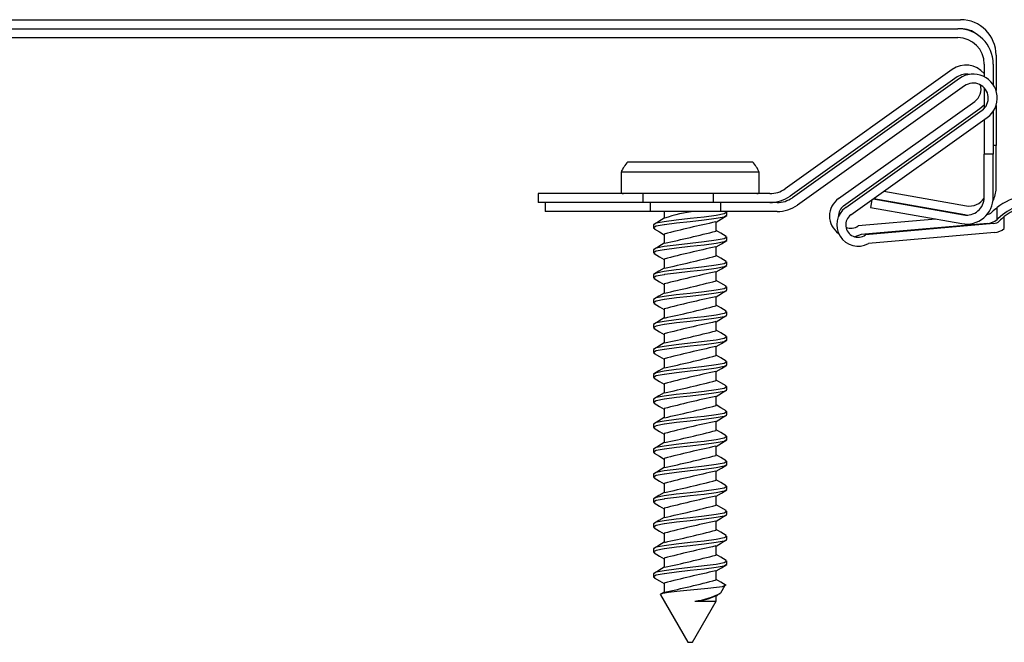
# Model space of a CAD drawing. Header units: inches. Extents: x 0.5 to 19.2, y -4 to 10.7.
# Tile 3 of 13: x 7.3 to 8.4, y -4 to -3.3. Entities that reach past the tile are written whole.
import ezdxf

# ---------------------------------------------------------------- set-up
doc = ezdxf.new("R2010")
doc.units = ezdxf.units.IN
doc.header["$MEASUREMENT"] = 0

msp = doc.modelspace()

# ---------------------------------------------------------------- linework, layer by layer
at = {"color": 7, "linetype": 'Continuous', "lineweight": 25}
for p, q in [((7.15516622, -3.30987118), (8.35004811, -3.30987118)), ((7.15197181, -3.31987118), (8.3468537, -3.31987118)), ((7.15197181, -3.32987118), (8.3468537, -3.32987118)), ((8.37638126, -3.35939874), (8.37638126, -3.37343786)), ((8.38638126, -3.35939874), (8.38638126, -3.38231504)), ((8.38957567, -3.34939874), (8.38957567, -3.38882976)), ((8.34056668, -3.36546508), (8.1542964, -3.49825028)), ((8.34637139, -3.37360789), (8.16010111, -3.50639309)), ((8.34868108, -3.37546508), (8.1624108, -3.50825028)), ((8.35448579, -3.38360789), (8.16821551, -3.51639309)), ((8.37638126, -3.38576327), (8.37638126, -3.40870207)), ((8.21382602, -3.50919166), (8.36579659, -3.40085745)), ((8.21963073, -3.51733447), (8.3716013, -3.40900026)), ((8.22194043, -3.51919166), (8.37391099, -3.41085745)), ((8.3716013, -3.40900026), (8.37638126, -3.4046291)), ((8.38638126, -3.41215029), (8.38638126, -3.45987987)), ((8.38957567, -3.40563557), (8.38957567, -3.44987987)), ((8.22774513, -3.52733447), (8.3797157, -3.41900026)), ((8.37638126, -3.42137726), (8.37638126, -3.45987987)), ((8.38957567, -3.44987987), (8.38638126, -3.44987987)), ((8.38957567, -3.49790268), (8.38957567, -3.44987987)), ((7.97906471, -3.46820486), (8.11787422, -3.46820486)), ((8.38638126, -3.45987987), (8.37638126, -3.45987987)), ((8.37638126, -3.50790268), (8.37638126, -3.45987987)), ((8.38638126, -3.50790268), (8.38638126, -3.45987987)), ((7.97136218, -3.47978071), (7.97136218, -3.50310876)), ((8.12557675, -3.47978071), (7.97136218, -3.47978071)), ((8.12557675, -3.50310876), (8.12557675, -3.47978071)), ((8.26456953, -3.50108371), (8.35647236, -3.51728866)), ((7.87884438, -3.50370486), (7.87884438, -3.51370486)), ((7.99577352, -3.50370486), (7.87884438, -3.50370486)), ((7.97136218, -3.50310876), (8.12557675, -3.50310876)), ((7.99577352, -3.50370486), (7.99577352, -3.51370486)), ((8.07451368, -3.50370486), (7.99577352, -3.50370486)), ((8.07451368, -3.51370486), (8.07451368, -3.50370486)), ((8.13724792, -3.50370486), (8.07451368, -3.50370486)), ((8.25114658, -3.51065244), (8.24964477, -3.5191696)), ((8.25268989, -3.50955227), (8.35327795, -3.52728866)), ((8.25314985, -3.50922438), (8.35473588, -3.52713674)), ((7.88695879, -3.51370486), (7.87884438, -3.51370486)), ((7.88695879, -3.51370486), (7.88695879, -3.52370486)), ((8.00388792, -3.51370486), (7.88695879, -3.51370486)), ((8.00388792, -3.52370486), (7.88695879, -3.52370486)), ((8.00388792, -3.51370486), (8.00388792, -3.52370486)), ((8.08262808, -3.51370486), (8.00388792, -3.51370486)), ((8.08262808, -3.52370486), (8.00388792, -3.52370486)), ((8.01946947, -3.52370486), (8.01946947, -3.53119677)), ((8.08262808, -3.52370486), (8.08262808, -3.51370486)), ((8.14536232, -3.51370486), (8.08262808, -3.51370486)), ((8.14536232, -3.52370486), (8.08262808, -3.52370486)), ((8.24964477, -3.5191696), (8.35154146, -3.53713674)), ((8.39065541, -3.53263525), (8.39065541, -3.51930374)), ((8.08946947, -3.52801042), (8.08946947, -3.5245382)), ((8.32255906, -3.53202636), (8.2358311, -3.53962768)), ((8.35473588, -3.52713674), (8.35812993, -3.52753546)), ((8.39876981, -3.54263525), (8.39876981, -3.52930374)), ((8.00746947, -3.53842709), (8.00746947, -3.54189931)), ((8.07746947, -3.54538777), (8.07746947, -3.53527333)), ((8.37986991, -3.53704165), (8.23911167, -3.54937849)), ((8.3871112, -3.53707984), (8.2439455, -3.54962768)), ((8.01946947, -3.54882751), (8.01946947, -3.55897455)), ((8.08946947, -3.5557882), (8.08946947, -3.55231598)), ((8.23911167, -3.54937849), (8.23224357, -3.55188245)), ((8.38798431, -3.54704165), (8.24722607, -3.55937849)), ((8.00746947, -3.56620486), (8.00746947, -3.56967709)), ((8.07746947, -3.57316555), (8.07746947, -3.56305111)), ((8.01946947, -3.57660529), (8.01946947, -3.58675233)), ((8.08946947, -3.58356598), (8.08946947, -3.58009375)), ((8.00746947, -3.59398264), (8.00746947, -3.59745486)), ((8.07746947, -3.60094333), (8.07746947, -3.59082889)), ((8.01946947, -3.60438307), (8.01946947, -3.6145301)), ((8.08946947, -3.61134375), (8.08946947, -3.60787153)), ((8.00746947, -3.62176042), (8.00746947, -3.62523264)), ((8.07746947, -3.62872111), (8.07746947, -3.61860667)), ((8.01946947, -3.63216084), (8.01946947, -3.64230788)), ((8.08946947, -3.63912153), (8.08946947, -3.63564931)), ((8.00746947, -3.6495382), (8.00746947, -3.65301042)), ((8.07746947, -3.65649888), (8.07746947, -3.64638445)), ((8.01946947, -3.65993862), (8.01946947, -3.67008566)), ((8.08946947, -3.66689931), (8.08946947, -3.66342709)), ((8.00746947, -3.67731598), (8.00746947, -3.6807882)), ((8.07746947, -3.68427666), (8.07746947, -3.67416222)), ((8.01946947, -3.6877164), (8.01946947, -3.69786344)), ((8.08946947, -3.69467709), (8.08946947, -3.69120486)), ((8.00746947, -3.70509375), (8.00746947, -3.70856598)), ((8.07746947, -3.71205444), (8.07746947, -3.70194)), ((8.01946947, -3.71549418), (8.01946947, -3.72564121)), ((8.08946947, -3.72245486), (8.08946947, -3.71898264)), ((8.00746947, -3.73287153), (8.00746947, -3.73634375)), ((8.07746947, -3.73983222), (8.07746947, -3.72971778)), ((8.01946947, -3.74327196), (8.01946947, -3.75341899)), ((8.08946947, -3.75023264), (8.08946947, -3.74676042)), ((8.00746947, -3.76064931), (8.00746947, -3.76412153)), ((8.07746947, -3.76760999), (8.07746947, -3.75749556)), ((8.01946947, -3.77104973), (8.01946947, -3.78119677)), ((8.08946947, -3.77801042), (8.08946947, -3.7745382)), ((8.07746947, -3.79538777), (8.07746947, -3.78527333)), ((8.00746947, -3.78842709), (8.00746947, -3.79189931)), ((8.01946947, -3.79882751), (8.01946947, -3.80897455)), ((8.08946947, -3.8057882), (8.08946947, -3.80231598)), ((8.00746947, -3.81620486), (8.00746947, -3.81967709)), ((8.07746947, -3.82316555), (8.07746947, -3.81305111)), ((8.01946947, -3.82660529), (8.01946947, -3.83675233)), ((8.08946947, -3.83356598), (8.08946947, -3.83009375)), ((8.07746947, -3.85094333), (8.07746947, -3.84082889)), ((8.00746947, -3.84398264), (8.00746947, -3.84745486)), ((8.01946947, -3.85438307), (8.01946947, -3.8645301)), ((8.08946947, -3.86134375), (8.08946947, -3.85787153)), ((8.00746947, -3.87176042), (8.00746947, -3.87523264)), ((8.07746947, -3.87872111), (8.07746947, -3.86860667)), ((8.01946947, -3.88216084), (8.01946947, -3.89230788)), ((8.08946947, -3.88912153), (8.08946947, -3.88564931)), ((8.07746947, -3.90649888), (8.07746947, -3.89638445)), ((8.00746947, -3.8995382), (8.00746947, -3.90301042)), ((8.01946947, -3.90993862), (8.01946947, -3.92008566)), ((8.08946947, -3.91689931), (8.08946947, -3.91342709)), ((8.00746947, -3.92731598), (8.00746947, -3.9307882)), ((8.07746947, -3.93427666), (8.07746947, -3.92416222)), ((8.01946947, -3.9377164), (8.01946947, -3.94786344)), ((8.08277412, -3.94861759), (8.08763058, -3.94020595)), ((8.01541303, -3.95077956), (8.04596947, -4.00370486)), ((8.01955307, -3.94781425), (8.01548434, -3.95020777)), ((8.0773622, -3.95200311), (8.07934298, -3.95083775)), ((8.07746947, -3.95780552), (8.07746947, -3.95194)), ((8.08104494, -3.94983643), (8.08210714, -3.9492115)), ((8.05096947, -4.00370486), (8.07746947, -3.95780552)), ((8.05358941, -3.95780552), (8.07746947, -3.95780552)), ((8.04596947, -4.00370486), (8.05096947, -4.00370486))]:
    msp.add_line(p, q, dxfattribs=at)
at = {"color": 7, "linetype": 'Continuous', "lineweight": 25, "flags": 128}
for points in [[(8.08786479, -3.52363655), (8.08946947, -3.5245382), (8.08628639, -3.52632672), (8.07759285, -3.52794919), (8.06405052, -3.52978531), (8.04846947, -3.53148264), (8.03288841, -3.53317997), (8.01934608, -3.53501609), (8.01065254, -3.53663856), (8.00746947, -3.53842709)], [(8.08904603, -3.52824834), (8.08628639, -3.52979895), (8.07759285, -3.53142142), (8.06405052, -3.53325753), (8.04846947, -3.53495486), (8.03315142, -3.53662044), (8.01974367, -3.53842709), (8.01934608, -3.53848831), (8.01065254, -3.54011078), (8.00746947, -3.54189931), (8.00909792, -3.54281432)], [(8.01955307, -3.53114759), (8.01353002, -3.53469077), (8.00750511, -3.53823408)], [(8.0773622, -3.53533644), (8.08338721, -3.53179173), (8.08941596, -3.52824687)], [(8.00828076, -3.54281574), (8.01439814, -3.54642281), (8.01946947, -3.5494382)], [(8.088682, -3.55141297), (8.08256734, -3.54780753), (8.07746947, -3.54477707)], [(8.08786479, -3.55141433), (8.08946947, -3.55231598), (8.08628639, -3.5541045), (8.07759285, -3.55572697), (8.06405052, -3.55756309), (8.04846947, -3.55926042), (8.03288841, -3.56095775), (8.01934608, -3.56279387), (8.01065254, -3.56441634), (8.00746947, -3.56620486)], [(8.08904603, -3.55602612), (8.08628639, -3.55757672), (8.07759285, -3.55919919), (8.06405052, -3.56103531), (8.04846947, -3.56273264), (8.03315142, -3.56439821), (8.01974367, -3.56620486), (8.01934608, -3.56626609), (8.01065254, -3.56788856), (8.00746947, -3.56967709), (8.00909792, -3.57059209)], [(8.0773622, -3.56311422), (8.08338721, -3.55956951), (8.08941596, -3.55602465)], [(8.01955307, -3.55892536), (8.01353002, -3.56246855), (8.00750511, -3.56601186)], [(8.00828076, -3.57059351), (8.01439814, -3.57420058), (8.01946947, -3.57721598)], [(8.088682, -3.57919075), (8.08256734, -3.57558531), (8.07746947, -3.57255485)], [(8.08786479, -3.57919211), (8.08946947, -3.58009375), (8.08628639, -3.58188228), (8.07759285, -3.58350475), (8.06405052, -3.58534086), (8.04846947, -3.5870382), (8.03288841, -3.58873553), (8.01934608, -3.59057164), (8.01065254, -3.59219411), (8.00746947, -3.59398264)], [(8.08904603, -3.5838039), (8.08628639, -3.5853545), (8.07759285, -3.58697697), (8.06405052, -3.58881309), (8.04846947, -3.59051042), (8.03315142, -3.59217599), (8.01974367, -3.59398264), (8.01934608, -3.59404387), (8.01065254, -3.59566634), (8.00746947, -3.59745486), (8.00909792, -3.59836987)], [(8.01955307, -3.58670314), (8.01353002, -3.59024633), (8.00750511, -3.59378964)], [(8.0773622, -3.590892), (8.08338721, -3.58734728), (8.08941596, -3.58380243)], [(8.00828076, -3.59837129), (8.01439814, -3.60197836), (8.01946947, -3.60499375)], [(8.088682, -3.60696852), (8.08256734, -3.60336308), (8.07746947, -3.60033262)], [(8.08786479, -3.60696989), (8.08946947, -3.60787153), (8.08628639, -3.60966006), (8.07759285, -3.61128253), (8.06405052, -3.61311864), (8.04846947, -3.61481598), (8.03288841, -3.61651331), (8.01934608, -3.61834942), (8.01065254, -3.61997189), (8.00746947, -3.62176042)], [(8.08904603, -3.61158168), (8.08628639, -3.61313228), (8.07759285, -3.61475475), (8.06405052, -3.61659086), (8.04846947, -3.6182882), (8.03315142, -3.61995377), (8.01974367, -3.62176042), (8.01934608, -3.62182164), (8.01065254, -3.62344411), (8.00746947, -3.62523264), (8.00909792, -3.62614765)], [(8.0773622, -3.61866977), (8.08338721, -3.61512506), (8.08941596, -3.6115802)], [(8.01955307, -3.61448092), (8.01353002, -3.61802411), (8.00750511, -3.62156742)], [(8.00828076, -3.62614907), (8.01439814, -3.62975614), (8.01946947, -3.63277153)], [(8.088682, -3.6347463), (8.08256734, -3.63114086), (8.07746947, -3.6281104)], [(8.08786479, -3.63474767), (8.08946947, -3.63564931), (8.08628639, -3.63743784), (8.07759285, -3.63906031), (8.06405052, -3.64089642), (8.04846947, -3.64259375), (8.03288841, -3.64429109), (8.01934608, -3.6461272), (8.01065254, -3.64774967), (8.00746947, -3.6495382)], [(8.08904603, -3.63935945), (8.08628639, -3.64091006), (8.07759285, -3.64253253), (8.06405052, -3.64436864), (8.04846947, -3.64606598), (8.03315142, -3.64773155), (8.01974367, -3.6495382), (8.01934608, -3.64959942), (8.01065254, -3.65122189), (8.00746947, -3.65301042), (8.00909792, -3.65392543)], [(8.01955307, -3.6422587), (8.01353002, -3.64580189), (8.00750511, -3.6493452)], [(8.0773622, -3.64644755), (8.08338721, -3.64290284), (8.08941596, -3.63935798)], [(8.00828076, -3.65392685), (8.01439814, -3.65753392), (8.01946947, -3.66054931)], [(8.088682, -3.66252408), (8.08256734, -3.65891864), (8.07746947, -3.65588818)], [(8.08786479, -3.66252544), (8.08946947, -3.66342709), (8.08628639, -3.66521561), (8.07759285, -3.66683808), (8.06405052, -3.6686742), (8.04846947, -3.67037153), (8.03288841, -3.67206886), (8.01934608, -3.67390498), (8.01065254, -3.67552745), (8.00746947, -3.67731598)], [(8.08904603, -3.66713723), (8.08628639, -3.66868784), (8.07759285, -3.67031031), (8.06405052, -3.67214642), (8.04846947, -3.67384375), (8.03315142, -3.67550933), (8.01974367, -3.67731598), (8.01934608, -3.6773772), (8.01065254, -3.67899967), (8.00746947, -3.6807882), (8.00909792, -3.68170321)], [(8.01955307, -3.67003647), (8.01353002, -3.67357966), (8.00750511, -3.67712297)], [(8.0773622, -3.67422533), (8.08338721, -3.67068062), (8.08941596, -3.66713576)], [(8.00828076, -3.68170463), (8.01439814, -3.68531169), (8.01946947, -3.68832709)], [(8.088682, -3.69030186), (8.08256734, -3.68669642), (8.07746947, -3.68366596)], [(8.08786479, -3.69030322), (8.08946947, -3.69120486), (8.08628639, -3.69299339), (8.07759285, -3.69461586), (8.06405052, -3.69645198), (8.04846947, -3.69814931), (8.03288841, -3.69984664), (8.01934608, -3.70168276), (8.01065254, -3.70330523), (8.00746947, -3.70509375)], [(8.08904603, -3.69491501), (8.08628639, -3.69646561), (8.07759285, -3.69808808), (8.06405052, -3.6999242), (8.04846947, -3.70162153), (8.03315142, -3.7032871), (8.01974367, -3.70509375), (8.01934608, -3.70515498), (8.01065254, -3.70677745), (8.00746947, -3.70856598), (8.00909792, -3.70948098)], [(8.01955307, -3.69781425), (8.01353002, -3.70135744), (8.00750511, -3.70490075)], [(8.0773622, -3.70200311), (8.08338721, -3.69845839), (8.08941596, -3.69491354)], [(8.00828076, -3.7094824), (8.01439814, -3.71308947), (8.01946947, -3.71610487)], [(8.08786479, -3.718081), (8.08946947, -3.71898264), (8.08628639, -3.72077117), (8.07759285, -3.72239364), (8.06405052, -3.72422975), (8.04846947, -3.72592709), (8.03288841, -3.72762442), (8.01934608, -3.72946053), (8.01065254, -3.731083), (8.00746947, -3.73287153)], [(8.088682, -3.71807964), (8.08256734, -3.7144742), (8.07746947, -3.71144373)], [(8.08904603, -3.72269279), (8.08628639, -3.72424339), (8.07759285, -3.72586586), (8.06405052, -3.72770198), (8.04846947, -3.72939931), (8.03315142, -3.73106488), (8.01974367, -3.73287153), (8.01934608, -3.73293276), (8.01065254, -3.73455523), (8.00746947, -3.73634375), (8.00909792, -3.73725876)], [(8.01955307, -3.72559203), (8.01353002, -3.72913522), (8.00750511, -3.73267853)], [(8.0773622, -3.72978089), (8.08338721, -3.72623617), (8.08941596, -3.72269131)], [(8.00828076, -3.73726018), (8.01439814, -3.74086725), (8.01946947, -3.74388264)], [(8.088682, -3.74585741), (8.08256734, -3.74225197), (8.07746947, -3.73922151)], [(8.08786479, -3.74585878), (8.08946947, -3.74676042), (8.08628639, -3.74854895), (8.07759285, -3.75017142), (8.06405052, -3.75200753), (8.04846947, -3.75370486), (8.03288841, -3.7554022), (8.01934608, -3.75723831), (8.01065254, -3.75886078), (8.00746947, -3.76064931)], [(8.08904603, -3.75047056), (8.08628639, -3.75202117), (8.07759285, -3.75364364), (8.06405052, -3.75547975), (8.04846947, -3.75717709), (8.03315142, -3.75884266), (8.01974367, -3.76064931), (8.01934608, -3.76071053), (8.01065254, -3.762333), (8.00746947, -3.76412153), (8.00909792, -3.76503654)], [(8.01955307, -3.75336981), (8.01353002, -3.756913), (8.00750511, -3.76045631)], [(8.0773622, -3.75755866), (8.08338721, -3.75401395), (8.08941596, -3.75046909)], [(8.00828076, -3.76503796), (8.01439814, -3.76864503), (8.01946947, -3.77166042)], [(8.08786479, -3.77363655), (8.08946947, -3.7745382), (8.08628639, -3.77632672), (8.07759285, -3.77794919), (8.06405052, -3.77978531), (8.04846947, -3.78148264), (8.03288841, -3.78317997), (8.01934608, -3.78501609), (8.01065254, -3.78663856), (8.00746947, -3.78842709)], [(8.088682, -3.77363519), (8.08256734, -3.77002975), (8.07746947, -3.76699929)], [(8.08904603, -3.77824834), (8.08628639, -3.77979895), (8.07759285, -3.78142142), (8.06405052, -3.78325753), (8.04846947, -3.78495486), (8.03315142, -3.78662044), (8.01974367, -3.78842709), (8.01934608, -3.78848831), (8.01065254, -3.79011078), (8.00746947, -3.79189931), (8.00909792, -3.79281432)], [(8.01955307, -3.78114759), (8.01353002, -3.78469077), (8.00750511, -3.78823408)], [(8.0773622, -3.78533644), (8.08338721, -3.78179173), (8.08941596, -3.77824687)], [(8.00828076, -3.79281574), (8.01439814, -3.79642281), (8.01946947, -3.7994382)], [(8.088682, -3.80141297), (8.08256734, -3.79780753), (8.07746947, -3.79477707)], [(8.08786479, -3.80141433), (8.08946947, -3.80231598), (8.08628639, -3.8041045), (8.07759285, -3.80572697), (8.06405052, -3.80756309), (8.04846947, -3.80926042), (8.03288841, -3.81095775), (8.01934608, -3.81279387), (8.01065254, -3.81441634), (8.00746947, -3.81620486)], [(8.08904603, -3.80602612), (8.08628639, -3.80757672), (8.07759285, -3.80919919), (8.06405052, -3.81103531), (8.04846947, -3.81273264), (8.03315142, -3.81439821), (8.01974367, -3.81620486), (8.01934608, -3.81626609), (8.01065254, -3.81788856), (8.00746947, -3.81967709), (8.00909792, -3.82059209)], [(8.01955307, -3.80892536), (8.01353002, -3.81246855), (8.00750511, -3.81601186)], [(8.0773622, -3.81311422), (8.08338721, -3.80956951), (8.08941596, -3.80602465)], [(8.00828076, -3.82059351), (8.01439814, -3.82420058), (8.01946947, -3.82721598)], [(8.08786479, -3.82919211), (8.08946947, -3.83009375), (8.08628639, -3.83188228), (8.07759285, -3.83350475), (8.06405052, -3.83534086), (8.04846947, -3.8370382), (8.03288841, -3.83873553), (8.01934608, -3.84057164), (8.01065254, -3.84219411), (8.00746947, -3.84398264)], [(8.088682, -3.82919075), (8.08256734, -3.82558531), (8.07746947, -3.82255485)], [(8.08904603, -3.8338039), (8.08628639, -3.8353545), (8.07759285, -3.83697697), (8.06405052, -3.83881309), (8.04846947, -3.84051042), (8.03315142, -3.84217599), (8.01974367, -3.84398264), (8.01934608, -3.84404387), (8.01065254, -3.84566634), (8.00746947, -3.84745486), (8.00909792, -3.84836987)], [(8.01955307, -3.83670314), (8.01353002, -3.84024633), (8.00750511, -3.84378964)], [(8.0773622, -3.840892), (8.08338721, -3.83734728), (8.08941596, -3.83380243)], [(8.00828076, -3.84837129), (8.01439814, -3.85197836), (8.01946947, -3.85499375)], [(8.088682, -3.85696852), (8.08256734, -3.85336308), (8.07746947, -3.85033262)], [(8.08786479, -3.85696989), (8.08946947, -3.85787153), (8.08628639, -3.85966006), (8.07759285, -3.86128253), (8.06405052, -3.86311864), (8.04846947, -3.86481598), (8.03288841, -3.86651331), (8.01934608, -3.86834942), (8.01065254, -3.86997189), (8.00746947, -3.87176042)], [(8.08904603, -3.86158168), (8.08628639, -3.86313228), (8.07759285, -3.86475475), (8.06405052, -3.86659086), (8.04846947, -3.8682882), (8.03315142, -3.86995377), (8.01974367, -3.87176042), (8.01934608, -3.87182164), (8.01065254, -3.87344411), (8.00746947, -3.87523264), (8.00909792, -3.87614765)], [(8.01955307, -3.86448092), (8.01353002, -3.86802411), (8.00750511, -3.87156742)], [(8.0773622, -3.86866977), (8.08338721, -3.86512506), (8.08941596, -3.8615802)], [(8.08786479, -3.88474767), (8.08946947, -3.88564931), (8.08628639, -3.88743784), (8.07759285, -3.88906031), (8.06405052, -3.89089642), (8.04846947, -3.89259375), (8.03288841, -3.89429109), (8.01934608, -3.8961272), (8.01065254, -3.89774967), (8.00746947, -3.8995382)], [(8.00828076, -3.87614907), (8.01439814, -3.87975614), (8.01946947, -3.88277153)], [(8.088682, -3.8847463), (8.08256734, -3.88114086), (8.07746947, -3.8781104)], [(8.08904603, -3.88935945), (8.08628639, -3.89091006), (8.07759285, -3.89253253), (8.06405052, -3.89436864), (8.04846947, -3.89606598), (8.03315142, -3.89773155), (8.01974367, -3.8995382), (8.01934608, -3.89959942), (8.01065254, -3.90122189), (8.00746947, -3.90301042), (8.00909792, -3.90392543)], [(8.01955307, -3.8922587), (8.01353002, -3.89580189), (8.00750511, -3.8993452)], [(8.0773622, -3.89644755), (8.08338721, -3.89290284), (8.08941596, -3.88935798)], [(8.00828076, -3.90392685), (8.01439814, -3.90753392), (8.01946947, -3.91054931)], [(8.088682, -3.91252408), (8.08256734, -3.90891864), (8.07746947, -3.90588818)], [(8.08786479, -3.91252544), (8.08946947, -3.91342709), (8.08628639, -3.91521561), (8.07759285, -3.91683808), (8.06405052, -3.9186742), (8.04846947, -3.92037153), (8.03288841, -3.92206886), (8.01934608, -3.92390498), (8.01065254, -3.92552745), (8.00746947, -3.92731598)], [(8.08904603, -3.91713723), (8.08628639, -3.91868784), (8.07759285, -3.92031031), (8.06405052, -3.92214642), (8.04846947, -3.92384375), (8.03315142, -3.92550933), (8.01974367, -3.92731598), (8.01934608, -3.9273772), (8.01065254, -3.92899967), (8.00746947, -3.9307882), (8.00909792, -3.93170321)], [(8.0773622, -3.92422533), (8.08338721, -3.92068062), (8.08941596, -3.91713576)], [(8.01955307, -3.92003647), (8.01353002, -3.92357966), (8.00750511, -3.92712297)], [(8.00828076, -3.93170463), (8.01439814, -3.93531169), (8.01946947, -3.93832709)], [(8.01557211, -3.9503579), (8.01534583, -3.95008721), (8.01812935, -3.94899269), (8.02427748, -3.94795642), (8.03354278, -3.9467991), (8.04478509, -3.94568409), (8.05662737, -3.94465315), (8.06821664, -3.9435093), (8.07799841, -3.94237733), (8.08465216, -3.941346), (8.08761837, -3.94021745), (8.08674072, -3.93946389)], [(8.088682, -3.94030186), (8.08256734, -3.93669642), (8.07746947, -3.93366596)]]:
    msp.add_lwpolyline(points, dxfattribs=at)
at = {"color": 7, "linetype": 'Continuous', "lineweight": 25}
for centre, radius, start, end in [((8.35004811, -3.34939874), 0.03952756, 360, 90), ((8.3468537, -3.35939874), 0.03952756, 0, 90), ((8.35004811, -3.34939874), 0.02952756, 51.69416855, 90), ((8.3468537, -3.35939874), 0.02952756, 0, 90), ((8.35608399, -3.38723267), 0.02673228, 40.59930476, 125.48366788), ((8.35608399, -3.38723267), 0.01673228, 77.646469, 125.48366788), ((8.36419839, -3.39723267), 0.02673228, 305.48366788, 125.48366788), ((8.36419839, -3.39723267), 0.01673228, 305.48366788, 125.48366788), ((8.35608399, -3.38723267), 0.01673228, 305.48366788, 16.42442729), ((8.00821947, -3.49595486), 0.04025, 136.41412504, 156.30660315), ((8.08871947, -3.49595486), 0.04025, 23.69339685, 43.58587496), ((8.13724792, -3.47433479), 0.02937008, 270, 305.48366788), ((8.35989063, -3.49790268), 0.02968504, 332.09983509, 360), ((7.97396947, -3.49770486), 0.006, 244.24351028, 270), ((8.12296947, -3.49770486), 0.006, 270, 295.75648972), ((8.13724792, -3.47433479), 0.03937008, 270, 305.48366788), ((8.14536232, -3.48433479), 0.02937008, 270, 305.48366788), ((8.22762935, -3.52855488), 0.02377954, 125.48366788, 234.76786809), ((8.35669622, -3.50790268), 0.02968504, 260, 0), ((8.35669622, -3.50790268), 0.01968504, 260, 0), ((8.35989063, -3.49790268), 0.01968504, 260, 326.81967116), ((8.43376597, -3.57399713), 0.06964114, 75.97238548, 128.24597355), ((8.06595645, -3.65948431), 0.13630611, 95.03833833, 109.78746761), ((8.14536232, -3.48433479), 0.03937008, 270, 305.48366788), ((8.23574375, -3.53855488), 0.02377954, 125.48366788, 298.87271743), ((8.22762935, -3.52855488), 0.01377954, 125.48366788, 182.82970061), ((8.43376597, -3.57399713), 0.06964114, 128.24597355, 134.51451148), ((8.43376597, -3.57399713), 0.05964114, 86.25077765, 134.51451148), ((8.44188037, -3.58399713), 0.06964114, 75.97238548, 128.24597355), ((8.35155879, -4.82947801), 1.32300757, 101.97449456, 104.53734023), ((8.23574375, -3.53855488), 0.01377954, 125.48366788, 306.52775787), ((8.37815119, -3.51743178), 0.00968504, 277.35785403, 314.51451148), ((8.37815119, -3.51743178), 0.01968504, 275.00892513, 309.43587505), ((8.38626559, -3.52743178), 0.00968504, 275.00892513, 314.51451148), ((8.37815119, -3.51743178), 0.01968504, 309.43587505, 314.51451148), ((8.44188037, -3.58399713), 0.06964114, 128.24597355, 134.51451148), ((7.68931283, -2.03066649), 1.56366433, 282.20219606, 284.37310903), ((8.22762935, -3.52855488), 0.01377954, 246.91557735, 306.52775787), ((8.38626559, -3.52743178), 0.01968504, 275.00892513, 309.43587505), ((8.35155879, -4.85725579), 1.32300757, 101.97449456, 104.53734023), ((7.68931283, -2.05844426), 1.56366433, 282.20219606, 284.37310903), ((8.35155879, -4.88503357), 1.32300757, 101.97449456, 104.53734023), ((7.68931283, -2.08622204), 1.56366433, 282.20219606, 284.37310903), ((8.35155879, -4.91281134), 1.32300757, 101.97449456, 104.53734023), ((7.68931283, -2.11399982), 1.56366433, 282.20219606, 284.37310903), ((8.35155879, -4.94058912), 1.32300757, 101.97449456, 104.53734023), ((7.68931283, -2.1417776), 1.56366433, 282.20219606, 284.37310903), ((8.35155879, -4.9683669), 1.32300757, 101.97449456, 104.53734023), ((7.68931283, -2.16955538), 1.56366433, 282.20219606, 284.37310903), ((8.35155879, -4.99614468), 1.32300757, 101.97449456, 104.53734023), ((7.68931283, -2.19733315), 1.56366433, 282.20219606, 284.37310903), ((8.35155879, -5.02392246), 1.32300757, 101.97449456, 104.53734023), ((7.68931283, -2.22511093), 1.56366433, 282.20219606, 284.37310903), ((8.35155879, -5.05170023), 1.32300757, 101.97449456, 104.53734023), ((7.68931283, -2.25288871), 1.56366433, 282.20219606, 284.37310903), ((8.35155879, -5.07947801), 1.32300757, 101.97449456, 104.53734023), ((7.68931283, -2.28066649), 1.56366433, 282.20219606, 284.37310903), ((8.35155879, -5.10725579), 1.32300757, 101.97449456, 104.53734023), ((7.68931283, -2.30844426), 1.56366433, 282.20219606, 284.37310903), ((8.35155879, -5.13503357), 1.32300757, 101.97449456, 104.53734023), ((7.68931283, -2.33622204), 1.56366433, 282.20219606, 284.37310903), ((8.35155879, -5.16281134), 1.32300757, 101.97449456, 104.53734023), ((7.68931283, -2.36399982), 1.56366433, 282.20219606, 284.37310903), ((8.35155879, -5.19058912), 1.32300757, 101.97449456, 104.53734023), ((7.68931283, -2.3917776), 1.56366433, 282.20219606, 284.37310903), ((8.35155879, -5.2183669), 1.32300757, 101.97449456, 104.53734023), ((7.68931283, -2.41955538), 1.56366433, 282.20219606, 284.37310903), ((8.04524986, -3.88187835), 0.07638379, 276.26802373, 299.26636996), ((8.04918018, -3.89039222), 0.06755734, 273.74215187, 294.37926134)]:
    msp.add_arc(centre, radius, start, end, dxfattribs=at)

doc.saveas('drawing.dxf')
